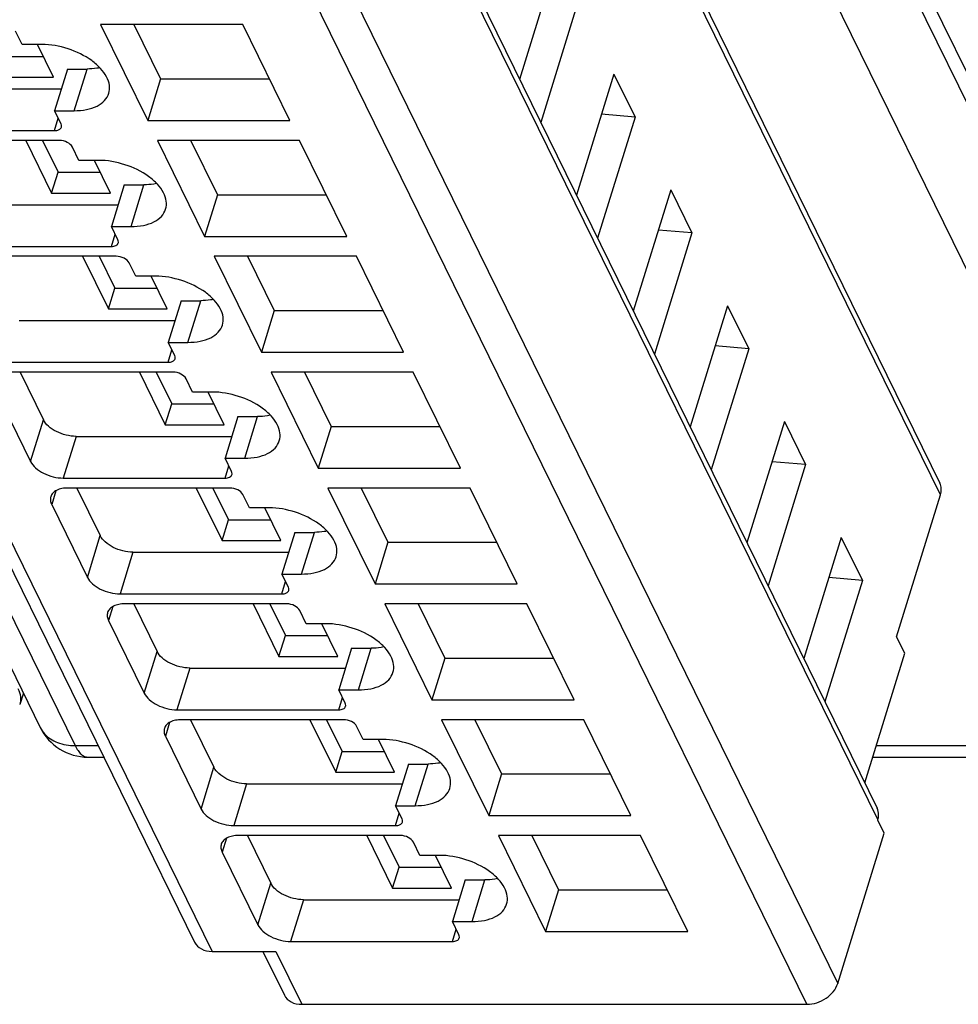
# Model space of a CAD drawing. Header units: millimetres. Extents: x 0 to 420, y 0 to 297.
# Tile 12 of 76: x 147 to 159, y 24 to 37. Entities that reach past the tile are written whole.
import ezdxf

# ---------------------------------------------------------------- set-up
doc = ezdxf.new("R2010")
doc.units = ezdxf.units.MM
doc.header["$LTSCALE"] = 23.1
doc.layers.get('0').update_dxf_attribs({"linetype": 'CONTINUOUS'})

msp = doc.modelspace()

# ---------------------------------------------------------------- linework, layer by layer
at = {"color": 9, "linetype": 'CONTINUOUS'}
for p, q in [((162.45786, 27.96244), (144.61002, 64.33252)), ((129.74597, 63.81468), (147.59383, 27.44457)), ((161.68382, 27.44457), (143.83596, 63.81468)), ((158.42982, 30.58414), (143.90983, 60.17277)), ((157.64594, 26.51774), (142.92259, 56.52078)), ((142.25867, 54.80134), (157.14471, 24.46677)), ((156.757, 24.20566), (141.87096, 54.54023)), ((135.07347, 53.87718), (149.30875, 24.86871)), ((147.58201, 35.39464), (147.74338, 35.91686)), ((147.3356, 35.146), (147.38305, 35.29956)), ((148.29377, 33.94422), (148.45515, 34.46644)), ((148.04736, 33.69558), (148.09482, 33.84913)), ((149.00554, 32.4938), (149.16691, 33.01601)), ((148.75913, 32.24515), (148.80658, 32.39871)), ((149.7173, 31.04337), (149.87868, 31.56559)), ((147.03586, 31.00193), (147.19723, 31.52415)), ((147.60594, 31.31695), (147.44456, 30.79473)), ((149.47089, 30.79473), (149.51835, 30.94829)), ((147.35359, 30.63587), (147.30023, 30.4632)), ((150.42906, 29.59295), (150.59044, 30.11517)), ((147.74762, 29.55151), (147.909, 30.07373)), ((148.3177, 29.86652), (148.15632, 29.34431)), ((150.18266, 29.34431), (150.23011, 29.49786)), ((148.06535, 29.18545), (148.01199, 29.01278)), ((148.45939, 28.10109), (148.62076, 28.6233)), ((151.14083, 28.14253), (151.30221, 28.66474)), ((149.02946, 28.4161), (148.86809, 27.89388)), ((150.89442, 27.89388), (150.94187, 28.04744)), ((148.77711, 27.73503), (148.72376, 27.56236)), ((147.59383, 27.44457), (147.88223, 27.44457)), ((157.62533, 27.44457), (161.68382, 27.44457)), ((149.17115, 26.65066), (149.33253, 27.17288)), ((151.85259, 26.6921), (152.01397, 27.21432)), ((149.74123, 26.96568), (149.57985, 26.44346)), ((151.60619, 26.44346), (151.65364, 26.59702)), ((149.48888, 26.2846), (149.43552, 26.11193)), ((149.88291, 25.20024), (150.04429, 25.72246)), ((152.56436, 25.24168), (152.72573, 25.7639)), ((150.45299, 25.51525), (150.29162, 24.99304)), ((152.31795, 24.99304), (152.3654, 25.14659)), ((150.10701, 24.86871), (150.43239, 24.20566))]:
    msp.add_line(p, q, dxfattribs=at)
at = {"color": 7, "linetype": 'CONTINUOUS'}
for p, q in [((129.30886, 64.0432), (147.15672, 27.67309)), ((144.93619, 64.0432), (162.78405, 27.67309)), ((143.90205, 60.31962), (158.42204, 30.73098)), ((142.91497, 56.66469), (157.63832, 26.66165)), ((134.85491, 53.99144), (149.0902, 24.98297)), ((153.62912, 37.30309), (153.16047, 35.78655)), ((153.89349, 36.76436), (153.42484, 35.24782)), ((146.92967, 36.22346), (146.84832, 36.38922)), ((149.69364, 36.4721), (147.91292, 36.4721)), ((147.91292, 36.4721), (148.50267, 35.27032)), ((148.33057, 36.4721), (148.66405, 35.79254)), ((150.28339, 35.27032), (149.69364, 36.4721)), ((147.17528, 36.22346), (146.92967, 36.22346)), ((147.32467, 35.81326), (147.12338, 36.22346)), ((146.66851, 36.07437), (147.19654, 36.07437)), ((147.49777, 35.91686), (147.33639, 35.39464)), ((147.49777, 35.91686), (147.74338, 35.91686)), ((146.58782, 35.81326), (147.32467, 35.81326)), ((148.66405, 35.79254), (148.50267, 35.27032)), ((148.66405, 35.79254), (150.02712, 35.79254)), ((154.34088, 35.85267), (153.87224, 34.33613)), ((154.34088, 35.85267), (154.60525, 35.31394)), ((145.47064, 35.66822), (147.42093, 35.66822)), ((147.33639, 35.39464), (147.58201, 35.39464)), ((147.41774, 35.22888), (147.33639, 35.39464)), ((148.50267, 35.27032), (150.28339, 35.27032)), ((154.60525, 35.31394), (154.1366, 33.7974)), ((154.60525, 35.31394), (154.18581, 35.35087)), ((145.30927, 35.146), (147.3356, 35.146)), ((147.39661, 35.02168), (145.37027, 35.02168)), ((146.97628, 35.02168), (147.29959, 34.36284)), ((147.1851, 35.02168), (147.38028, 34.62394)), ((150.40541, 35.02168), (148.62469, 35.02168)), ((148.62469, 35.02168), (149.21444, 33.8199)), ((149.04035, 35.02572), (149.37581, 34.34211)), ((150.99515, 33.8199), (150.40541, 35.02168)), ((147.64143, 34.77303), (147.56009, 34.93879)), ((147.88705, 34.77303), (147.64143, 34.77303)), ((148.03644, 34.36284), (147.83514, 34.77303)), ((147.29959, 34.36284), (147.38028, 34.62394)), ((147.38028, 34.62394), (147.9083, 34.62394)), ((148.20953, 34.46644), (148.04816, 33.94422)), ((148.20953, 34.46644), (148.45515, 34.46644)), ((155.05264, 34.40224), (154.584, 32.8857)), ((155.05264, 34.40224), (155.31701, 33.86351)), ((147.29959, 34.36284), (148.03644, 34.36284)), ((149.37581, 34.34211), (149.21444, 33.8199)), ((149.37581, 34.34211), (150.73889, 34.34211)), ((146.18241, 34.21779), (148.1327, 34.21779)), ((148.04816, 33.94422), (148.29377, 33.94422)), ((148.1295, 33.77846), (148.04816, 33.94422)), ((149.21444, 33.8199), (150.99515, 33.8199)), ((155.31701, 33.86351), (154.84837, 32.34698)), ((155.31701, 33.86351), (154.89758, 33.90045)), ((146.02103, 33.69558), (148.04736, 33.69558)), ((148.10837, 33.57125), (146.08204, 33.57125)), ((147.68804, 33.57125), (148.01135, 32.91241)), ((147.89686, 33.57125), (148.09204, 33.17352)), ((151.11717, 33.57125), (149.33645, 33.57125)), ((149.33645, 33.57125), (149.9262, 32.36947)), ((149.7541, 33.57125), (150.08758, 32.89169)), ((151.70692, 32.36947), (151.11717, 33.57125)), ((148.3532, 33.32261), (148.27185, 33.48837)), ((148.59881, 33.32261), (148.3532, 33.32261)), ((148.7482, 32.91241), (148.54691, 33.32261)), ((148.01135, 32.91241), (148.09204, 33.17352)), ((148.09204, 33.17352), (148.62007, 33.17352)), ((148.9213, 33.01601), (148.75992, 32.4938)), ((148.9213, 33.01601), (149.16691, 33.01601)), ((155.76441, 32.95182), (155.29576, 31.43528)), ((155.76441, 32.95182), (156.02878, 32.41309)), ((148.01135, 32.91241), (148.7482, 32.91241)), ((150.08758, 32.89169), (149.9262, 32.36947)), ((150.08758, 32.89169), (151.45065, 32.89169)), ((146.89417, 32.76737), (148.84446, 32.76737)), ((148.75992, 32.4938), (149.00554, 32.4938)), ((148.84126, 32.32803), (148.75992, 32.4938)), ((156.02878, 32.41309), (155.60934, 32.45002)), ((149.9262, 32.36947), (151.70692, 32.36947)), ((156.02878, 32.41309), (155.56013, 30.89655)), ((146.73279, 32.24515), (148.75913, 32.24515)), ((148.82014, 32.12083), (146.7938, 32.12083)), ((146.90443, 32.12083), (147.19723, 31.52415)), ((148.39981, 32.12083), (148.72312, 31.46199)), ((148.60863, 32.12083), (148.80381, 31.7231)), ((151.82894, 32.12083), (150.04822, 32.12083)), ((150.04822, 32.12083), (150.63797, 30.91905)), ((150.46586, 32.12083), (150.79934, 31.44127)), ((152.41868, 30.91905), (151.82894, 32.12083)), ((149.06496, 31.87219), (148.98362, 32.03795)), ((146.58846, 31.91363), (147.03586, 31.00193)), ((149.31058, 31.87219), (149.06496, 31.87219)), ((149.45997, 31.46199), (149.25867, 31.87219)), ((148.72312, 31.46199), (148.80381, 31.7231)), ((148.80381, 31.7231), (149.33183, 31.7231)), ((149.63306, 31.56559), (149.47168, 31.04337)), ((149.63306, 31.56559), (149.87868, 31.56559)), ((148.72312, 31.46199), (149.45997, 31.46199)), ((150.79934, 31.44127), (150.63797, 30.91905)), ((150.79934, 31.44127), (152.16242, 31.44127)), ((156.47617, 31.5014), (156.00753, 29.98486)), ((156.47617, 31.5014), (156.74054, 30.96267)), ((147.60594, 31.31695), (149.55622, 31.31695)), ((149.47168, 31.04337), (149.7173, 31.04337)), ((149.55303, 30.87761), (149.47168, 31.04337)), ((156.74054, 30.96267), (156.2719, 29.44613)), ((156.74054, 30.96267), (156.32111, 30.9996)), ((150.63797, 30.91905), (152.41868, 30.91905)), ((147.44456, 30.79473), (149.47089, 30.79473)), ((149.5319, 30.67041), (147.50557, 30.67041)), ((147.61619, 30.67041), (147.909, 30.07373)), ((149.11157, 30.67041), (149.43488, 30.01157)), ((149.32039, 30.67041), (149.51557, 30.27267)), ((149.77673, 30.42176), (149.69538, 30.58753)), ((152.5407, 30.67041), (150.75998, 30.67041)), ((150.75998, 30.67041), (151.34973, 29.46863)), ((151.17763, 30.67041), (151.51111, 29.99085)), ((153.13045, 29.46863), (152.5407, 30.67041)), ((157.88114, 28.80859), (158.42982, 30.58414)), ((147.30023, 30.4632), (147.74762, 29.55151)), ((150.02234, 30.42176), (149.77673, 30.42176)), ((150.17173, 30.01157), (149.97044, 30.42176)), ((149.43488, 30.01157), (149.51557, 30.27267)), ((149.51557, 30.27267), (150.0436, 30.27267)), ((150.34483, 30.11517), (150.18345, 29.59295)), ((150.34483, 30.11517), (150.59044, 30.11517)), ((149.43488, 30.01157), (150.17173, 30.01157)), ((151.51111, 29.99085), (151.34973, 29.46863)), ((151.51111, 29.99085), (152.87418, 29.99085)), ((157.18794, 30.05097), (156.71929, 28.53444)), ((157.18794, 30.05097), (157.45231, 29.51224)), ((148.3177, 29.86652), (150.26799, 29.86652)), ((150.18345, 29.59295), (150.42906, 29.59295)), ((150.26479, 29.42719), (150.18345, 29.59295)), ((151.34973, 29.46863), (153.13045, 29.46863)), ((157.45231, 29.51224), (156.98454, 27.99391)), ((157.45231, 29.51224), (157.03287, 29.54918)), ((148.15632, 29.34431), (150.18266, 29.34431)), ((150.24367, 29.21998), (148.21733, 29.21998)), ((148.32796, 29.21998), (148.62076, 28.6233)), ((149.82333, 29.21998), (150.14665, 28.56114)), ((150.03216, 29.21998), (150.22734, 28.82225)), ((153.25246, 29.21998), (151.47175, 29.21998)), ((151.47175, 29.21998), (152.06149, 28.0182)), ((151.88939, 29.21998), (152.22287, 28.54042)), ((153.84221, 28.0182), (153.25246, 29.21998)), ((150.48849, 28.97134), (150.40715, 29.1371)), ((148.01199, 29.01278), (148.45939, 28.10109)), ((150.73411, 28.97134), (150.48849, 28.97134)), ((150.8835, 28.56114), (150.6822, 28.97134)), ((150.14665, 28.56114), (150.22734, 28.82225)), ((150.22734, 28.82225), (150.75536, 28.82225)), ((157.98282, 28.60139), (157.88114, 28.80859)), ((151.05659, 28.66474), (150.89521, 28.14253)), ((151.05659, 28.66474), (151.30221, 28.66474)), ((150.14665, 28.56114), (150.8835, 28.56114)), ((152.22287, 28.54042), (152.06149, 28.0182)), ((152.22287, 28.54042), (153.58594, 28.54042)), ((157.4819, 26.98041), (157.98282, 28.60139)), ((149.02946, 28.4161), (150.97975, 28.4161)), ((150.89521, 28.14253), (151.14083, 28.14253)), ((150.97656, 27.97676), (150.89521, 28.14253)), ((146.94624, 28.102), (146.89973, 27.95887)), ((152.06149, 28.0182), (153.84221, 28.0182)), ((148.86809, 27.89388), (150.89442, 27.89388)), ((150.95543, 27.76956), (148.9291, 27.76956)), ((149.03972, 27.76956), (149.33253, 27.17288)), ((150.5351, 27.76956), (150.85841, 27.11072)), ((150.74392, 27.76956), (150.9391, 27.37183)), ((153.96423, 27.76956), (152.18351, 27.76956)), ((152.18351, 27.76956), (152.77326, 26.56778)), ((152.60116, 27.76956), (152.93464, 27.09)), ((154.55398, 26.56778), (153.96423, 27.76956)), ((151.20025, 27.52092), (151.11891, 27.68668)), ((148.72376, 27.56236), (149.17115, 26.65066)), ((151.44587, 27.52092), (151.20025, 27.52092)), ((151.59526, 27.11072), (151.39396, 27.52092)), ((150.85841, 27.11072), (150.9391, 27.37183)), ((150.9391, 27.37183), (151.46713, 27.37183)), ((147.7552, 27.30012), (147.95311, 27.30012)), ((157.58069, 27.30012), (161.8452, 27.30012)), ((151.76835, 27.21432), (151.60698, 26.6921)), ((151.76835, 27.21432), (152.01397, 27.21432)), ((150.85841, 27.11072), (151.59526, 27.11072)), ((152.93464, 27.09), (152.77326, 26.56778)), ((152.93464, 27.09), (154.29771, 27.09)), ((149.74123, 26.96568), (151.69152, 26.96568)), ((151.60698, 26.6921), (151.85259, 26.6921)), ((151.68832, 26.52634), (151.60698, 26.6921)), ((152.77326, 26.56778), (154.55398, 26.56778)), ((157.64433, 26.51252), (157.64594, 26.51774)), ((157.72567, 26.34676), (157.64433, 26.51252)), ((149.57985, 26.44346), (151.60619, 26.44346)), ((151.66719, 26.31914), (149.64086, 26.31914)), ((149.75148, 26.31914), (150.04429, 25.72246)), ((151.24686, 26.31914), (151.57018, 25.6603)), ((151.45569, 26.31914), (151.65086, 25.9214)), ((154.67599, 26.31914), (152.89528, 26.31914)), ((152.89528, 26.31914), (153.48502, 25.11736)), ((153.31292, 26.31914), (153.6464, 25.63958)), ((155.26574, 25.11736), (154.67599, 26.31914)), ((157.14471, 24.46677), (157.72567, 26.34676)), ((151.91202, 26.07049), (151.83067, 26.23626)), ((149.43552, 26.11193), (149.88291, 25.20024)), ((152.15763, 26.07049), (151.91202, 26.07049)), ((152.30702, 25.6603), (152.10573, 26.07049)), ((151.57018, 25.6603), (151.65086, 25.9214)), ((151.65086, 25.9214), (152.17889, 25.9214)), ((151.57018, 25.6603), (152.30702, 25.6603)), ((152.48012, 25.7639), (152.31874, 25.24168)), ((152.48012, 25.7639), (152.72573, 25.7639)), ((153.6464, 25.63958), (153.48502, 25.11736)), ((153.6464, 25.63958), (155.00947, 25.63958)), ((150.45299, 25.51525), (152.40328, 25.51525)), ((152.31874, 25.24168), (152.56436, 25.24168)), ((152.40009, 25.07592), (152.31874, 25.24168)), ((153.48502, 25.11736), (155.26574, 25.11736)), ((150.29162, 24.99304), (152.31795, 24.99304)), ((149.30875, 24.86871), (150.10701, 24.86871)), ((149.94452, 24.86871), (150.21383, 24.31992)), ((150.43239, 24.20566), (156.757, 24.20566))]:
    msp.add_line(p, q, dxfattribs=at)
for centre, radius, start, end in [((147.7552, 27.96679), 0.66667, 206.035698, 270.002925), ((157.42072, 26.58753), 0.23578, 342.783007, 349.631851)]:
    msp.add_arc(centre, radius, start, end, dxfattribs=at)
for points, knots in [([(148.01557, 35.61222), (148.0254, 35.64405), (148.02996, 35.71716), (147.99051, 35.82625), (147.91223, 35.93148), (147.75747, 36.06485), (147.50899, 36.1843), (147.28668, 36.22346), (147.17528, 36.22346)], [0, 0, 0, 0, 0.08651326, 0.18324425, 0.2955517, 0.42361951, 0.71069026, 1, 1, 1, 1]), ([(147.90382, 35.93272), (147.89122, 35.93005), (147.83826, 35.9205), (147.7843, 35.91686), (147.74338, 35.91686)], [0, 0, 0, 0, 0.23947121, 1, 1, 1, 1]), ([(147.58201, 35.39464), (147.63419, 35.39464), (147.73248, 35.40294), (147.86456, 35.44443), (147.96522, 35.51341), (148.00532, 35.57903), (148.01557, 35.61222)], [0, 0, 0, 0, 0.30376172, 0.57000494, 0.79777765, 1, 1, 1, 1]), ([(147.3356, 35.146), (147.35506, 35.146), (147.38983, 35.14997), (147.41804, 35.1757), (147.42231, 35.18951)], [0, 0, 0, 0, 0.57363204, 1, 1, 1, 1]), ([(147.42231, 35.18951), (147.42325, 35.19253), (147.42582, 35.20579), (147.42225, 35.21968), (147.41774, 35.22888)], [0, 0, 0, 0, 0.23585703, 1, 1, 1, 1]), ([(147.56009, 34.93879), (147.54727, 34.96492), (147.49298, 35.00589), (147.4305, 35.02168), (147.39661, 35.02168)], [0, 0, 0, 0, 0.46198205, 1, 1, 1, 1]), ([(148.72734, 34.1618), (148.73717, 34.19363), (148.74172, 34.26673), (148.70227, 34.37582), (148.62399, 34.48106), (148.46924, 34.61443), (148.22075, 34.73388), (147.99844, 34.77303), (147.88705, 34.77303)], [0, 0, 0, 0, 0.08651326, 0.18324425, 0.2955517, 0.42361951, 0.71069026, 1, 1, 1, 1]), ([(148.61558, 34.4823), (148.60298, 34.47963), (148.55002, 34.47007), (148.49606, 34.46644), (148.45515, 34.46644)], [0, 0, 0, 0, 0.23947121, 1, 1, 1, 1]), ([(148.29377, 33.94422), (148.34595, 33.94422), (148.44425, 33.95252), (148.57633, 33.99401), (148.67699, 34.06299), (148.71709, 34.12861), (148.72734, 34.1618)], [0, 0, 0, 0, 0.30376172, 0.57000494, 0.79777765, 1, 1, 1, 1]), ([(148.04736, 33.69558), (148.06682, 33.69558), (148.1016, 33.69955), (148.1298, 33.72527), (148.13408, 33.73909)], [0, 0, 0, 0, 0.57363204, 1, 1, 1, 1]), ([(148.13408, 33.73909), (148.13501, 33.74211), (148.13759, 33.75537), (148.13401, 33.76926), (148.1295, 33.77846)], [0, 0, 0, 0, 0.23585703, 1, 1, 1, 1]), ([(148.27185, 33.48837), (148.25903, 33.5145), (148.20474, 33.55546), (148.14227, 33.57125), (148.10837, 33.57125)], [0, 0, 0, 0, 0.46198205, 1, 1, 1, 1]), ([(149.4391, 32.71138), (149.44893, 32.7432), (149.45349, 32.81631), (149.41404, 32.9254), (149.33576, 33.03063), (149.181, 33.16401), (148.93251, 33.28345), (148.71021, 33.32261), (148.59881, 33.32261)], [0, 0, 0, 0, 0.08651326, 0.18324425, 0.2955517, 0.42361951, 0.71069026, 1, 1, 1, 1]), ([(149.32735, 33.03188), (149.31474, 33.02921), (149.26179, 33.01965), (149.20783, 33.01601), (149.16691, 33.01601)], [0, 0, 0, 0, 0.23947121, 1, 1, 1, 1]), ([(149.00554, 32.4938), (149.05772, 32.4938), (149.15601, 32.50209), (149.28809, 32.54358), (149.38875, 32.61257), (149.42885, 32.67819), (149.4391, 32.71138)], [0, 0, 0, 0, 0.30376172, 0.57000494, 0.79777765, 1, 1, 1, 1]), ([(148.84584, 32.28867), (148.84678, 32.29169), (148.84935, 32.30495), (148.84578, 32.31884), (148.84126, 32.32803)], [0, 0, 0, 0, 0.23585703, 1, 1, 1, 1]), ([(148.75913, 32.24515), (148.77859, 32.24515), (148.81336, 32.24912), (148.84156, 32.27485), (148.84584, 32.28867)], [0, 0, 0, 0, 0.57363204, 1, 1, 1, 1]), ([(148.98362, 32.03795), (148.97079, 32.06408), (148.9165, 32.10504), (148.85403, 32.12083), (148.82014, 32.12083)], [0, 0, 0, 0, 0.46198205, 1, 1, 1, 1]), ([(150.15087, 31.26095), (150.1607, 31.29278), (150.16525, 31.36589), (150.1258, 31.47498), (150.04752, 31.58021), (149.89277, 31.71358), (149.64428, 31.83303), (149.42197, 31.87219), (149.31058, 31.87219)], [0, 0, 0, 0, 0.08651326, 0.18324425, 0.2955517, 0.42361951, 0.71069026, 1, 1, 1, 1]), ([(150.03911, 31.58145), (150.02651, 31.57878), (149.97355, 31.56923), (149.91959, 31.56559), (149.87868, 31.56559)], [0, 0, 0, 0, 0.23947121, 1, 1, 1, 1]), ([(147.60594, 31.31695), (147.56386, 31.31695), (147.47838, 31.32847), (147.35982, 31.37201), (147.26104, 31.43621), (147.21204, 31.49397), (147.19723, 31.52415)], [0, 0, 0, 0, 0.26474239, 0.53664325, 0.78851475, 1, 1, 1, 1]), ([(149.7173, 31.04337), (149.76948, 31.04337), (149.86778, 31.05167), (149.99986, 31.09316), (150.10052, 31.16214), (150.14062, 31.22776), (150.15087, 31.26095)], [0, 0, 0, 0, 0.30376172, 0.57000494, 0.79777765, 1, 1, 1, 1]), ([(147.03586, 31.00193), (147.05067, 30.97176), (147.09966, 30.91399), (147.19844, 30.84979), (147.31701, 30.80625), (147.40248, 30.79473), (147.44456, 30.79473)], [0, 0, 0, 0, 0.21148547, 0.46335708, 0.73525788, 1, 1, 1, 1]), ([(149.47089, 30.79473), (149.49035, 30.79473), (149.52512, 30.7987), (149.55333, 30.82443), (149.55761, 30.83824)], [0, 0, 0, 0, 0.57363204, 1, 1, 1, 1]), ([(149.55761, 30.83824), (149.55854, 30.84126), (149.56111, 30.85453), (149.55754, 30.86842), (149.55303, 30.87761)], [0, 0, 0, 0, 0.23585703, 1, 1, 1, 1]), ([(158.42982, 30.58414), (158.43745, 30.60881), (158.44506, 30.65934), (158.43266, 30.70935), (158.42204, 30.73098)], [0, 0, 0, 0, 0.51736268, 1, 1, 1, 1]), ([(147.50557, 30.67041), (147.47948, 30.67041), (147.43033, 30.66626), (147.36428, 30.64552), (147.31397, 30.61101), (147.2939, 30.57821), (147.28878, 30.56162)], [0, 0, 0, 0, 0.30375974, 0.56999726, 0.79778841, 1, 1, 1, 1]), ([(149.69538, 30.58753), (149.68256, 30.61365), (149.62827, 30.65462), (149.5658, 30.67041), (149.5319, 30.67041)], [0, 0, 0, 0, 0.46198205, 1, 1, 1, 1]), ([(147.28878, 30.56162), (147.28406, 30.54638), (147.28154, 30.51167), (147.29244, 30.47908), (147.30023, 30.4632)], [0, 0, 0, 0, 0.47424327, 1, 1, 1, 1]), ([(150.86263, 29.81053), (150.87246, 29.84236), (150.87702, 29.91546), (150.83757, 30.02455), (150.75929, 30.12979), (150.60453, 30.26316), (150.35604, 30.38261), (150.13374, 30.42176), (150.02234, 30.42176)], [0, 0, 0, 0, 0.08651326, 0.18324425, 0.2955517, 0.42361951, 0.71069026, 1, 1, 1, 1]), ([(150.75088, 30.13103), (150.73827, 30.12836), (150.68531, 30.1188), (150.63135, 30.11517), (150.59044, 30.11517)], [0, 0, 0, 0, 0.23947121, 1, 1, 1, 1]), ([(148.3177, 29.86652), (148.27562, 29.86652), (148.19015, 29.87805), (148.07158, 29.92158), (147.9728, 29.98578), (147.92381, 30.04355), (147.909, 30.07373)], [0, 0, 0, 0, 0.26474239, 0.53664325, 0.78851475, 1, 1, 1, 1]), ([(150.42906, 29.59295), (150.48125, 29.59295), (150.57954, 29.60125), (150.71162, 29.64274), (150.81228, 29.71172), (150.85238, 29.77734), (150.86263, 29.81053)], [0, 0, 0, 0, 0.30376172, 0.57000494, 0.79777765, 1, 1, 1, 1]), ([(147.74762, 29.55151), (147.76243, 29.52133), (147.81142, 29.46356), (147.9102, 29.39936), (148.02877, 29.35583), (148.11424, 29.34431), (148.15632, 29.34431)], [0, 0, 0, 0, 0.21148547, 0.46335708, 0.73525788, 1, 1, 1, 1]), ([(150.18266, 29.34431), (150.20212, 29.34431), (150.23689, 29.34828), (150.26509, 29.374), (150.26937, 29.38782)], [0, 0, 0, 0, 0.57363204, 1, 1, 1, 1]), ([(150.26937, 29.38782), (150.27031, 29.39084), (150.27288, 29.4041), (150.2693, 29.41799), (150.26479, 29.42719)], [0, 0, 0, 0, 0.23585703, 1, 1, 1, 1]), ([(148.21733, 29.21998), (148.19124, 29.21998), (148.14209, 29.21583), (148.07605, 29.19509), (148.02573, 29.16059), (148.00567, 29.12779), (148.00054, 29.1112)], [0, 0, 0, 0, 0.30375974, 0.56999726, 0.79778841, 1, 1, 1, 1]), ([(150.40715, 29.1371), (150.39432, 29.16323), (150.34003, 29.20419), (150.27756, 29.21998), (150.24367, 29.21998)], [0, 0, 0, 0, 0.46198205, 1, 1, 1, 1]), ([(148.00054, 29.1112), (147.99583, 29.09595), (147.9933, 29.06125), (148.0042, 29.02866), (148.01199, 29.01278)], [0, 0, 0, 0, 0.47424327, 1, 1, 1, 1]), ([(151.5744, 28.36011), (151.58423, 28.39193), (151.58878, 28.46504), (151.54933, 28.57413), (151.47105, 28.67936), (151.3163, 28.81274), (151.06781, 28.93218), (150.8455, 28.97134), (150.73411, 28.97134)], [0, 0, 0, 0, 0.08651326, 0.18324425, 0.2955517, 0.42361951, 0.71069026, 1, 1, 1, 1]), ([(149.02946, 28.4161), (148.98739, 28.4161), (148.90191, 28.42762), (148.78335, 28.47116), (148.68456, 28.53536), (148.63557, 28.59313), (148.62076, 28.6233)], [0, 0, 0, 0, 0.26474239, 0.53664325, 0.78851475, 1, 1, 1, 1]), ([(151.46264, 28.68061), (151.45004, 28.67794), (151.39708, 28.66838), (151.34312, 28.66474), (151.30221, 28.66474)], [0, 0, 0, 0, 0.23947121, 1, 1, 1, 1]), ([(151.14083, 28.14253), (151.19301, 28.14253), (151.29131, 28.15082), (151.42339, 28.19231), (151.52405, 28.2613), (151.56415, 28.32692), (151.5744, 28.36011)], [0, 0, 0, 0, 0.30376172, 0.57000494, 0.79777765, 1, 1, 1, 1]), ([(148.45939, 28.10109), (148.47419, 28.07091), (148.52319, 28.01314), (148.62197, 27.94894), (148.74054, 27.90541), (148.82601, 27.89388), (148.86809, 27.89388)], [0, 0, 0, 0, 0.21148547, 0.46335708, 0.73525788, 1, 1, 1, 1]), ([(150.89442, 27.89388), (150.91388, 27.89388), (150.94865, 27.89785), (150.97686, 27.92358), (150.98114, 27.9374)], [0, 0, 0, 0, 0.57363204, 1, 1, 1, 1]), ([(150.98114, 27.9374), (150.98207, 27.94042), (150.98464, 27.95368), (150.98107, 27.96757), (150.97656, 27.97676)], [0, 0, 0, 0, 0.23585703, 1, 1, 1, 1]), ([(148.9291, 27.76956), (148.903, 27.76956), (148.85386, 27.76541), (148.78781, 27.74467), (148.73749, 27.71017), (148.71743, 27.67737), (148.7123, 27.66077)], [0, 0, 0, 0, 0.30375974, 0.56999726, 0.79778841, 1, 1, 1, 1]), ([(151.11891, 27.68668), (151.10609, 27.71281), (151.0518, 27.75377), (150.98933, 27.76956), (150.95543, 27.76956)], [0, 0, 0, 0, 0.46198205, 1, 1, 1, 1]), ([(148.7123, 27.66077), (148.70759, 27.64553), (148.70507, 27.61082), (148.71596, 27.57823), (148.72376, 27.56236)], [0, 0, 0, 0, 0.47424327, 1, 1, 1, 1]), ([(152.28616, 26.90968), (152.29599, 26.94151), (152.30054, 27.01462), (152.2611, 27.12371), (152.18281, 27.22894), (152.02806, 27.36231), (151.77957, 27.48176), (151.55726, 27.52092), (151.44587, 27.52092)], [0, 0, 0, 0, 0.08651326, 0.18324425, 0.2955517, 0.42361951, 0.71069026, 1, 1, 1, 1]), ([(149.74123, 26.96568), (149.69915, 26.96568), (149.61368, 26.9772), (149.49511, 27.02074), (149.39633, 27.08494), (149.34734, 27.1427), (149.33253, 27.17288)], [0, 0, 0, 0, 0.26474239, 0.53664325, 0.78851475, 1, 1, 1, 1]), ([(152.1744, 27.23018), (152.1618, 27.22752), (152.10884, 27.21796), (152.05488, 27.21432), (152.01397, 27.21432)], [0, 0, 0, 0, 0.23947121, 1, 1, 1, 1]), ([(151.85259, 26.6921), (151.90477, 26.6921), (152.00307, 26.7004), (152.13515, 26.74189), (152.23581, 26.81087), (152.27591, 26.87649), (152.28616, 26.90968)], [0, 0, 0, 0, 0.30376172, 0.57000494, 0.79777765, 1, 1, 1, 1]), ([(149.17115, 26.65066), (149.18596, 26.62049), (149.23495, 26.56272), (149.33373, 26.49852), (149.4523, 26.45498), (149.53777, 26.44346), (149.57985, 26.44346)], [0, 0, 0, 0, 0.21148547, 0.46335708, 0.73525788, 1, 1, 1, 1]), ([(157.65266, 26.5451), (157.65451, 26.55529), (157.65903, 26.59456), (157.65116, 26.63548), (157.63832, 26.66165)], [0, 0, 0, 0, 0.26224519, 1, 1, 1, 1]), ([(151.6929, 26.48697), (151.69384, 26.48999), (151.69641, 26.50326), (151.69283, 26.51715), (151.68832, 26.52634)], [0, 0, 0, 0, 0.23585703, 1, 1, 1, 1]), ([(151.60619, 26.44346), (151.62565, 26.44346), (151.66042, 26.44743), (151.68862, 26.47316), (151.6929, 26.48697)], [0, 0, 0, 0, 0.57363204, 1, 1, 1, 1]), ([(149.64086, 26.31914), (149.61477, 26.31914), (149.56562, 26.31499), (149.49958, 26.29425), (149.44926, 26.25974), (149.4292, 26.22694), (149.42407, 26.21035)], [0, 0, 0, 0, 0.30375974, 0.56999726, 0.79778841, 1, 1, 1, 1]), ([(151.83067, 26.23626), (151.81785, 26.26238), (151.76356, 26.30335), (151.70109, 26.31914), (151.66719, 26.31914)], [0, 0, 0, 0, 0.46198205, 1, 1, 1, 1]), ([(149.42407, 26.21035), (149.41936, 26.19511), (149.41683, 26.1604), (149.42773, 26.12781), (149.43552, 26.11193)], [0, 0, 0, 0, 0.47424327, 1, 1, 1, 1]), ([(152.99792, 25.45926), (153.00775, 25.49109), (153.01231, 25.56419), (152.97286, 25.67328), (152.89458, 25.77852), (152.73983, 25.91189), (152.49134, 26.03134), (152.26903, 26.07049), (152.15763, 26.07049)], [0, 0, 0, 0, 0.08651326, 0.18324425, 0.2955517, 0.42361951, 0.71069026, 1, 1, 1, 1]), ([(152.88617, 25.77976), (152.87357, 25.77709), (152.82061, 25.76753), (152.76665, 25.7639), (152.72573, 25.7639)], [0, 0, 0, 0, 0.23947121, 1, 1, 1, 1]), ([(150.45299, 25.51525), (150.41091, 25.51525), (150.32544, 25.52678), (150.20687, 25.57031), (150.10809, 25.63451), (150.0591, 25.69228), (150.04429, 25.72246)], [0, 0, 0, 0, 0.26474239, 0.53664325, 0.78851475, 1, 1, 1, 1]), ([(152.56436, 25.24168), (152.61654, 25.24168), (152.71483, 25.24998), (152.84692, 25.29147), (152.94757, 25.36045), (152.98767, 25.42607), (152.99792, 25.45926)], [0, 0, 0, 0, 0.30376172, 0.57000494, 0.79777765, 1, 1, 1, 1]), ([(149.88291, 25.20024), (149.89772, 25.17006), (149.94671, 25.11229), (150.0455, 25.04809), (150.16406, 25.00456), (150.24954, 24.99304), (150.29162, 24.99304)], [0, 0, 0, 0, 0.21148547, 0.46335708, 0.73525788, 1, 1, 1, 1]), ([(152.31795, 24.99304), (152.33741, 24.99304), (152.37218, 24.99701), (152.40039, 25.02273), (152.40467, 25.03655)], [0, 0, 0, 0, 0.57363204, 1, 1, 1, 1]), ([(152.40467, 25.03655), (152.4056, 25.03957), (152.40817, 25.05283), (152.4046, 25.06672), (152.40009, 25.07592)], [0, 0, 0, 0, 0.23585703, 1, 1, 1, 1]), ([(149.0902, 24.98298), (149.10767, 24.94738), (149.17498, 24.8842), (149.26288, 24.86871), (149.30875, 24.86871)], [0, 0, 0, 0, 0.46359768, 1, 1, 1, 1]), ([(156.757, 24.20566), (156.8412, 24.20566), (157.00462, 24.2593), (157.12149, 24.39162), (157.14471, 24.46677)], [0, 0, 0, 0, 0.51697927, 1, 1, 1, 1]), ([(150.21383, 24.31992), (150.2313, 24.28433), (150.29861, 24.22114), (150.38651, 24.20566), (150.43239, 24.20566)], [0, 0, 0, 0, 0.46359768, 1, 1, 1, 1])]:
    msp.add_open_spline(points, degree=3, knots=knots, dxfattribs=at)
at = {"color": 9, "linetype": 'CONTINUOUS'}
for points, knots in [([(146.8783, 28.16035), (146.89403, 28.12771), (146.91584, 28.06086), (146.90982, 27.98987), (146.89973, 27.95887)], [0, 0, 0, 0, 0.52638148, 1, 1, 1, 1]), ([(147.20971, 27.59431), (147.25345, 27.54504), (147.37686, 27.46572), (147.51919, 27.44457), (147.59383, 27.44457)], [0, 0, 0, 0, 0.46886126, 1, 1, 1, 1]), ([(147.59383, 27.44457), (147.60434, 27.42314), (147.62621, 27.38473), (147.66557, 27.33778), (147.70858, 27.30752), (147.74042, 27.30014), (147.7552, 27.30014)], [0, 0, 0, 0, 0.3157077, 0.58203593, 0.804458, 1, 1, 1, 1])]:
    msp.add_open_spline(points, degree=3, knots=knots, dxfattribs=at)
msp.add_open_spline([(147.15673, 27.6731), (147.17068, 27.64469), (147.18871, 27.61798), (147.20971, 27.59431)], degree=3, dxfattribs=at)

doc.saveas('drawing.dxf')
